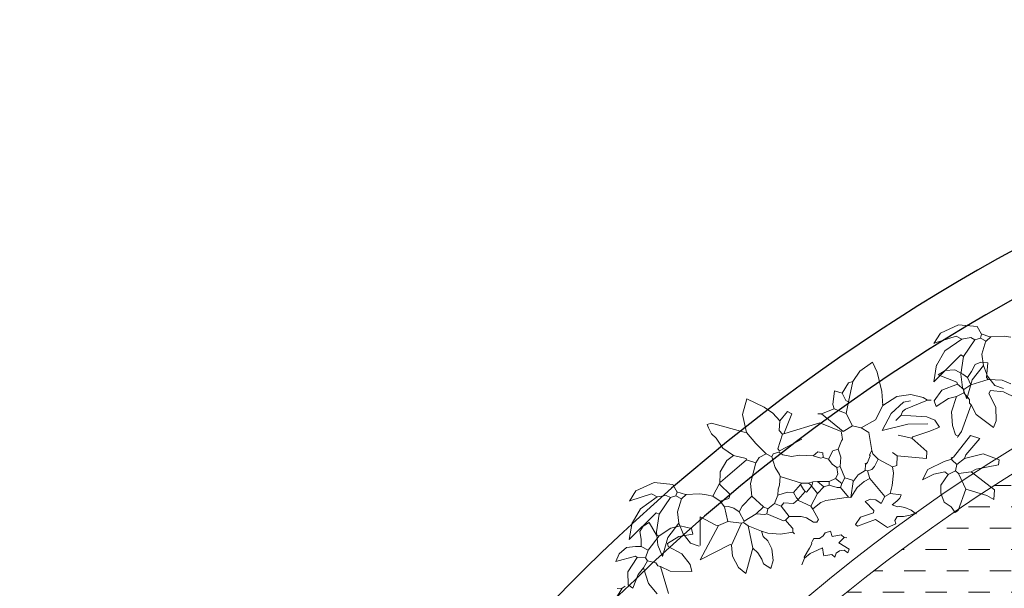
# Model space of a CAD drawing. Header units: millimetres. Extents: x 217.8 to 250.3, y 155.3 to 171.1.
# Tile 29 of 35: x 239.4 to 241.7, y 165.1 to 166.4. Entities that reach past the tile are written whole.
import ezdxf

# ---------------------------------------------------------------- set-up
doc = ezdxf.new("R2010")
doc.units = ezdxf.units.MM
for name, color, linetype, lineweight in [('ACQUA', 151, 'Continuous', 20), ('VERDE_giardino', 74, 'Continuous', 9), ('VETRATE', 171, 'Continuous', 9)]:
    doc.layers.add(name, color=color, linetype=linetype, lineweight=lineweight)
doc.layers.add('PROIEZIONI', color=145, linetype='Continuous')

msp = doc.modelspace()

# ---------------------------------------------------------------- hatches: boundary and pattern name
at = {"layer": 'ACQUA'}
h = msp.add_hatch(dxfattribs=at)
h.set_pattern_fill('DASH', color=256, scale=0.4, style=0)
h.set_pattern_definition([(0, (358.711986, -43.13463), (0.05, 0.05), [0.05, -0.05])])
h.paths.add_polyline_path([(244.3418, 165.9229), (244.3418, 165.6204, -0.174446), (246.5631, 164.4613), (246.7837, 164.6645, 0.17708)])
h.paths.add_polyline_path([(243.3257, 165.9208, 2.20923), (247.8419, 161.9543), (247.5419, 161.9543, -2.193796), (243.3257, 165.6181)])

# ---------------------------------------------------------------- linework, layer by layer
at = {"layer": 'PROIEZIONI'}
for radius, end in [(4.45, 218.0722), (4.35, 219.1114), (3.7, 0)]:
    msp.add_arc((243.8419, 161.9543), radius, 42.6531, end, dxfattribs=at)
at = {"layer": 'VERDE_giardino'}
for p, q in [((241.5893, 165.6908), (241.5465, 165.6712)), ((241.6327, 165.6866), (241.5893, 165.6908)), ((241.6327, 165.6866), (241.6429, 165.6688)), ((241.5465, 165.6712), (241.5316, 165.6473)), ((241.5321, 165.6483), (241.5833, 165.6642)), ((241.5833, 165.6642), (241.5966, 165.6572)), ((241.5966, 165.6572), (241.6176, 165.661)), ((241.6176, 165.661), (241.6276, 165.6557)), ((241.6276, 165.6557), (241.6402, 165.6597)), ((241.6429, 165.6688), (241.6402, 165.6597)), ((241.6535, 165.6527), (241.6402, 165.6597)), ((241.6626, 165.663), (241.6422, 165.6695)), ((241.6644, 165.6631), (241.6535, 165.6527)), ((241.6958, 165.6643), (241.6626, 165.663)), ((241.7116, 165.6623), (241.6958, 165.6643)), ((241.5574, 165.6298), (241.5966, 165.6572)), ((241.6276, 165.6557), (241.6007, 165.6169)), ((241.6435, 165.6224), (241.6529, 165.6531)), ((241.5941, 165.6204), (241.5309, 165.5578)), ((241.5374, 165.5959), (241.5574, 165.6298)), ((241.6007, 165.6169), (241.5941, 165.6204)), ((241.6007, 165.6169), (241.5946, 165.5752)), ((241.6472, 165.5958), (241.6435, 165.6224)), ((241.3583, 165.5821), (241.3875, 165.6032)), ((241.3875, 165.6032), (241.3985, 165.5799)), ((241.5374, 165.5972), (241.5309, 165.5578)), ((241.6277, 165.5977), (241.6194, 165.5815)), ((241.6211, 165.5621), (241.6472, 165.5958)), ((241.6413, 165.6033), (241.6277, 165.5977)), ((241.6576, 165.6017), (241.6413, 165.6033)), ((241.6472, 165.5958), (241.6569, 165.5711)), ((241.6576, 165.6017), (241.6544, 165.5673)), ((241.3415, 165.5582), (241.3583, 165.5821)), ((241.3985, 165.5799), (241.4098, 165.5353)), ((241.558, 165.5841), (241.5413, 165.5739)), ((241.5413, 165.5739), (241.5854, 165.557)), ((241.5804, 165.5857), (241.558, 165.5841)), ((241.5992, 165.5752), (241.5804, 165.5857)), ((241.5946, 165.5752), (241.5981, 165.5444)), ((241.6099, 165.5674), (241.5992, 165.5752)), ((241.6194, 165.5815), (241.6099, 165.5674)), ((241.6099, 165.5674), (241.618, 165.5505)), ((241.6544, 165.5673), (241.6585, 165.5631)), ((241.6569, 165.5711), (241.674, 165.5487)), ((241.317, 165.5309), (241.3318, 165.5549)), ((241.3317, 165.5104), (241.3415, 165.5582)), ((241.3318, 165.5549), (241.3419, 165.558)), ((241.5869, 165.552), (241.5497, 165.5377)), ((241.5854, 165.557), (241.5869, 165.552)), ((241.5869, 165.552), (241.6018, 165.5399)), ((241.5981, 165.5444), (241.6084, 165.5177)), ((241.618, 165.5505), (241.6018, 165.5399)), ((241.6084, 165.5177), (241.6211, 165.5621)), ((241.618, 165.5505), (241.6585, 165.5631)), ((241.6912, 165.5613), (241.6585, 165.5631)), ((241.674, 165.5487), (241.6944, 165.5422)), ((241.7117, 165.553), (241.6912, 165.5613)), ((241.2987, 165.5363), (241.2947, 165.5045)), ((241.317, 165.5309), (241.2987, 165.5363)), ((241.317, 165.5309), (241.3251, 165.5139)), ((241.4098, 165.5353), (241.412, 165.502)), ((241.4444, 165.5232), (241.412, 165.502)), ((241.4444, 165.5232), (241.4771, 165.5281)), ((241.4771, 165.5281), (241.506, 165.521)), ((241.506, 165.521), (241.5163, 165.5149)), ((241.5497, 165.5377), (241.5324, 165.5129)), ((241.5847, 165.5235), (241.5656, 165.5184)), ((241.5847, 165.5235), (241.5727, 165.4872)), ((241.6016, 165.5315), (241.5847, 165.5235)), ((241.6018, 165.5399), (241.6016, 165.5315)), ((241.6016, 165.5315), (241.6147, 165.5162)), ((241.6638, 165.5369), (241.6603, 165.5303)), ((241.6765, 165.498), (241.6603, 165.5303)), ((241.6638, 165.5369), (241.6945, 165.5343)), ((241.6945, 165.5343), (241.7247, 165.5197)), ((241.0837, 165.4809), (241.094, 165.5175)), ((241.094, 165.5175), (241.1345, 165.498)), ((241.1345, 165.498), (241.1541, 165.484)), ((241.2947, 165.5045), (241.2978, 165.4944)), ((241.3251, 165.5139), (241.3317, 165.5104)), ((241.3317, 165.5104), (241.3261, 165.4837)), ((241.412, 165.502), (241.3946, 165.4688)), ((241.412, 165.502), (241.4113, 165.5046)), ((241.4314, 165.4835), (241.4605, 165.5097)), ((241.4605, 165.5097), (241.477, 165.5131)), ((241.5163, 165.5149), (241.4647, 165.4934)), ((241.5163, 165.5149), (241.5247, 165.5148)), ((241.5324, 165.5129), (241.5364, 165.5002)), ((241.5656, 165.5184), (241.5364, 165.5002)), ((241.6186, 165.5035), (241.5964, 165.4411)), ((241.6147, 165.5162), (241.6145, 165.5078)), ((241.6145, 165.5078), (241.6186, 165.5035)), ((241.6186, 165.5035), (241.6307, 165.4811)), ((241.6774, 165.4662), (241.6765, 165.498)), ((241.0928, 165.4391), (241.0837, 165.4809)), ((241.1541, 165.484), (241.1706, 165.466)), ((241.1706, 165.466), (241.1886, 165.4883)), ((241.1986, 165.483), (241.18, 165.4356)), ((241.1886, 165.4883), (241.1986, 165.483)), ((241.2682, 165.4824), (241.2598, 165.4826)), ((241.2978, 165.4944), (241.2682, 165.4824)), ((241.2682, 165.4824), (241.319, 165.4411)), ((241.2978, 165.4944), (241.3261, 165.4837)), ((241.3261, 165.4837), (241.3406, 165.4549)), ((241.4103, 165.4439), (241.4314, 165.4835)), ((241.4552, 165.4793), (241.4424, 165.467)), ((241.4579, 165.4885), (241.4552, 165.4793)), ((241.4552, 165.4793), (241.4778, 165.478)), ((241.4647, 165.4934), (241.4579, 165.4885)), ((241.4778, 165.478), (241.5147, 165.4755)), ((241.5147, 165.4755), (241.5338, 165.4676)), ((241.5727, 165.4872), (241.5748, 165.4558)), ((241.6307, 165.4811), (241.6712, 165.4504)), ((241.0009, 165.4578), (241.0111, 165.461)), ((241.0042, 165.4496), (241.0009, 165.4578)), ((241.0111, 165.461), (241.087, 165.4401)), ((241.1706, 165.466), (241.1692, 165.4434)), ((241.2646, 165.4619), (241.1825, 165.4364)), ((241.3143, 165.4412), (241.2646, 165.4619)), ((241.3406, 165.4549), (241.319, 165.4411)), ((241.3615, 165.4503), (241.3406, 165.4549)), ((241.3946, 165.4688), (241.3615, 165.4503)), ((241.4701, 165.4589), (241.4103, 165.4439)), ((241.5174, 165.4593), (241.4701, 165.4589)), ((241.5223, 165.4418), (241.5444, 165.4514)), ((241.5444, 165.4514), (241.5338, 165.4676)), ((241.5748, 165.4558), (241.5819, 165.4338)), ((241.6712, 165.4504), (241.6774, 165.4662)), ((241.011, 165.4357), (241.0042, 165.4496)), ((241.0221, 165.4255), (241.011, 165.4357)), ((241.087, 165.4401), (241.0928, 165.4391)), ((241.1149, 165.4131), (241.0928, 165.4391)), ((241.1774, 165.4348), (241.1658, 165.4007)), ((241.1692, 165.4434), (241.1774, 165.4348)), ((241.1774, 165.4348), (241.18, 165.4356)), ((241.18, 165.4356), (241.1825, 165.4364)), ((241.3151, 165.4386), (241.3143, 165.4412)), ((241.3151, 165.4386), (241.3173, 165.4227)), ((241.3615, 165.4503), (241.3788, 165.439)), ((241.3863, 165.3969), (241.3788, 165.439)), ((241.4801, 165.426), (241.4475, 165.4325)), ((241.4801, 165.426), (241.4818, 165.4293)), ((241.4818, 165.4293), (241.5223, 165.4418)), ((241.6169, 165.4323), (241.5773, 165.3811)), ((241.5819, 165.4338), (241.5886, 165.4303)), ((241.5886, 165.4303), (241.5868, 165.427)), ((241.5964, 165.4411), (241.5886, 165.4303)), ((241.6169, 165.4323), (241.6386, 165.4251)), ((241.0221, 165.4255), (241.0375, 165.4025)), ((241.1387, 165.3895), (241.1149, 165.4131)), ((241.1699, 165.3964), (241.2225, 165.4238)), ((241.3155, 165.4193), (241.3076, 165.4002)), ((241.3173, 165.4227), (241.3155, 165.4193)), ((241.4801, 165.426), (241.5147, 165.395)), ((241.6386, 165.4251), (241.6059, 165.3872)), ((241.0375, 165.4025), (241.0623, 165.3852)), ((241.0469, 165.3733), (241.0623, 165.3852)), ((241.0623, 165.3852), (241.0924, 165.3779)), ((241.1224, 165.3807), (241.1387, 165.3895)), ((241.1387, 165.3895), (241.152, 165.3825)), ((241.1555, 165.3892), (241.152, 165.3825)), ((241.152, 165.3825), (241.1599, 165.3572)), ((241.1682, 165.3931), (241.1555, 165.3892)), ((241.1658, 165.4007), (241.1699, 165.3964)), ((241.1699, 165.3964), (241.1682, 165.3931)), ((241.1778, 165.3872), (241.1682, 165.3931)), ((241.1983, 165.3829), (241.1778, 165.3872)), ((241.2175, 165.3862), (241.1983, 165.3829)), ((241.2175, 165.3862), (241.2485, 165.3847)), ((241.2485, 165.3847), (241.2596, 165.3937)), ((241.2485, 165.3847), (241.2669, 165.3793)), ((241.2596, 165.3937), (241.2713, 165.3918)), ((241.2713, 165.3918), (241.2719, 165.3808)), ((241.2949, 165.3963), (241.2844, 165.3764)), ((241.3076, 165.4002), (241.2949, 165.3963)), ((241.3076, 165.4002), (241.3135, 165.3812)), ((241.3819, 165.3844), (241.3757, 165.3686)), ((241.3863, 165.3969), (241.3811, 165.3869)), ((241.3811, 165.3869), (241.3819, 165.3844)), ((241.3863, 165.3969), (241.3887, 165.3893)), ((241.3887, 165.3893), (241.401, 165.3764)), ((241.4457, 165.3847), (241.4349, 165.3925)), ((241.4457, 165.3847), (241.4443, 165.3621)), ((241.4457, 165.3847), (241.5143, 165.3783)), ((241.5143, 165.3783), (241.5147, 165.395)), ((241.6032, 165.3781), (241.6471, 165.3889)), ((241.6059, 165.3872), (241.6032, 165.3781)), ((241.6471, 165.3889), (241.6845, 165.3755)), ((241.0309, 165.347), (241.0469, 165.3733)), ((241.0931, 165.3754), (241.0427, 165.332)), ((241.0924, 165.3779), (241.0931, 165.3754)), ((241.0931, 165.3754), (241.1148, 165.3682)), ((241.1148, 165.3682), (241.102, 165.3198)), ((241.1148, 165.3682), (241.1224, 165.3807)), ((241.2669, 165.3793), (241.2719, 165.3808)), ((241.2719, 165.3808), (241.2844, 165.3764)), ((241.2844, 165.3764), (241.2934, 165.3653)), ((241.2934, 165.3653), (241.3042, 165.3575)), ((241.3042, 165.3575), (241.3118, 165.3599)), ((241.3135, 165.3812), (241.3118, 165.3599)), ((241.3118, 165.3599), (241.3229, 165.3328)), ((241.3714, 165.3645), (241.3703, 165.3503)), ((241.3706, 165.367), (241.3714, 165.3645)), ((241.3757, 165.3686), (241.3714, 165.3645)), ((241.3923, 165.3599), (241.3863, 165.3524)), ((241.401, 165.3764), (241.3923, 165.3599)), ((241.401, 165.3764), (241.4342, 165.359)), ((241.4443, 165.3621), (241.4342, 165.359)), ((241.5176, 165.3523), (241.5553, 165.3715)), ((241.573, 165.377), (241.5553, 165.3715)), ((241.5722, 165.3796), (241.5747, 165.3803)), ((241.5722, 165.3796), (241.573, 165.377)), ((241.5747, 165.3803), (241.573, 165.377)), ((241.573, 165.377), (241.5738, 165.3745)), ((241.5738, 165.3745), (241.5853, 165.3642)), ((241.5747, 165.3803), (241.5773, 165.3811)), ((241.5853, 165.3642), (241.5816, 165.3492)), ((241.6032, 165.3781), (241.5853, 165.3642)), ((241.6826, 165.3638), (241.6304, 165.3532)), ((241.6845, 165.3755), (241.6826, 165.3638)), ((241.0307, 165.3171), (241.0309, 165.347)), ((241.1599, 165.3572), (241.1704, 165.341)), ((241.1704, 165.341), (241.172, 165.336)), ((241.3063, 165.3415), (241.3011, 165.3316)), ((241.3042, 165.3575), (241.3063, 165.3415)), ((241.3541, 165.3397), (241.3421, 165.3248)), ((241.3703, 165.3503), (241.3541, 165.3397)), ((241.3703, 165.3503), (241.3761, 165.3493)), ((241.3863, 165.3524), (241.3761, 165.3493)), ((241.3761, 165.3493), (241.3816, 165.3316)), ((241.4335, 165.315), (241.4368, 165.3438)), ((241.4368, 165.3438), (241.4342, 165.359)), ((241.5046, 165.3283), (241.5176, 165.3523)), ((241.5311, 165.3418), (241.5046, 165.3283)), ((241.5311, 165.3418), (241.5573, 165.3471)), ((241.5647, 165.3411), (241.5474, 165.3163)), ((241.5573, 165.3471), (241.5647, 165.3411)), ((241.5816, 165.3492), (241.5647, 165.3411)), ((241.5816, 165.3492), (241.5891, 165.3431)), ((241.5891, 165.3431), (241.6185, 165.3467)), ((241.5891, 165.3431), (241.6059, 165.3067)), ((241.6304, 165.3532), (241.6185, 165.3467)), ((241.6185, 165.3467), (241.673, 165.3053)), ((240.8769, 165.3219), (240.8341, 165.3023)), ((240.9203, 165.3178), (240.8769, 165.3219)), ((240.9203, 165.3178), (240.9305, 165.2999)), ((241.0299, 165.3197), (241.0142, 165.2898)), ((241.0299, 165.3197), (241.0307, 165.3171)), ((241.0307, 165.3171), (241.0545, 165.294)), ((241.0427, 165.332), (241.0317, 165.323)), ((241.102, 165.3198), (241.1056, 165.2904)), ((241.1699, 165.3159), (241.1672, 165.3067)), ((241.172, 165.336), (241.1699, 165.3159)), ((241.172, 165.336), (241.2212, 165.3207)), ((241.2194, 165.3173), (241.2031, 165.2984)), ((241.2212, 165.3207), (241.2194, 165.3173)), ((241.2194, 165.3173), (241.2259, 165.3055)), ((241.2212, 165.3207), (241.2379, 165.3203)), ((241.2454, 165.3143), (241.2333, 165.2994)), ((241.2379, 165.3203), (241.2481, 165.3235)), ((241.2379, 165.3203), (241.2454, 165.3143)), ((241.2481, 165.3235), (241.2454, 165.3143)), ((241.2454, 165.3143), (241.2462, 165.3118)), ((241.2481, 165.3235), (241.259, 165.3241)), ((241.259, 165.3241), (241.2867, 165.3243)), ((241.259, 165.3241), (241.2738, 165.312)), ((241.2738, 165.312), (241.2865, 165.3159)), ((241.2867, 165.3243), (241.2865, 165.3159)), ((241.2865, 165.3159), (241.3048, 165.3105)), ((241.3011, 165.3316), (241.2867, 165.3243)), ((241.3011, 165.3316), (241.3159, 165.3195)), ((241.3159, 165.3195), (241.3132, 165.3103)), ((241.3229, 165.3328), (241.3159, 165.3195)), ((241.3229, 165.3328), (241.3413, 165.3274)), ((241.3421, 165.3248), (241.3371, 165.2872)), ((241.3413, 165.3274), (241.3421, 165.3248)), ((241.3522, 165.3107), (241.3683, 165.3247)), ((241.3683, 165.3247), (241.3816, 165.3316)), ((241.3816, 165.3316), (241.4168, 165.2897)), ((241.4287, 165.2962), (241.4335, 165.315)), ((241.5474, 165.3163), (241.5473, 165.2974)), ((240.8341, 165.3023), (240.8191, 165.2785)), ((240.8197, 165.2795), (240.8709, 165.2953)), ((240.8709, 165.2953), (240.8841, 165.2883)), ((240.8841, 165.2883), (240.9052, 165.2921)), ((240.9052, 165.2921), (240.9151, 165.2868)), ((240.9151, 165.2868), (240.9278, 165.2908)), ((240.9305, 165.2999), (240.9278, 165.2908)), ((240.9411, 165.2838), (240.9278, 165.2908)), ((240.9501, 165.2942), (240.9298, 165.3007)), ((240.952, 165.2942), (240.9411, 165.2838)), ((240.9834, 165.2954), (240.9501, 165.2942)), ((240.9992, 165.2935), (240.9834, 165.2954)), ((241.0142, 165.2898), (240.9992, 165.2935)), ((241.0545, 165.294), (241.0518, 165.2848)), ((241.1056, 165.2904), (241.0825, 165.2665)), ((241.1056, 165.2904), (241.1328, 165.2655)), ((241.1661, 165.2925), (241.1581, 165.2733)), ((241.1672, 165.3067), (241.1661, 165.2925)), ((241.1661, 165.2925), (241.1889, 165.2995)), ((241.1889, 165.2995), (241.2031, 165.2984)), ((241.2031, 165.2984), (241.2096, 165.2865)), ((241.23, 165.3012), (241.2137, 165.2822)), ((241.2259, 165.3055), (241.23, 165.3012)), ((241.2333, 165.2994), (241.23, 165.3012)), ((241.2593, 165.2964), (241.2435, 165.2665)), ((241.2462, 165.3118), (241.2593, 165.2964)), ((241.2738, 165.312), (241.2593, 165.2964)), ((241.3048, 165.3105), (241.3132, 165.3103)), ((241.3132, 165.3103), (241.3312, 165.2882)), ((241.3371, 165.2872), (241.3522, 165.3107)), ((241.4287, 165.2962), (241.4168, 165.2897)), ((241.4287, 165.2962), (241.4546, 165.2931)), ((241.4517, 165.2859), (241.4546, 165.2931)), ((241.5473, 165.2974), (241.5553, 165.2759)), ((241.6059, 165.3067), (241.5881, 165.2567)), ((241.6059, 165.3067), (241.6551, 165.2914)), ((241.6551, 165.2914), (241.6717, 165.2827)), ((241.673, 165.3053), (241.6717, 165.2827)), ((240.8449, 165.2609), (240.8841, 165.2883)), ((240.9151, 165.2868), (240.8883, 165.248)), ((240.9311, 165.2535), (240.9405, 165.2842)), ((241.0142, 165.2898), (241.0316, 165.2785)), ((241.0518, 165.2848), (241.0316, 165.2785)), ((241.0316, 165.2785), (241.0413, 165.2649)), ((241.1581, 165.2733), (241.1427, 165.2602)), ((241.1581, 165.2733), (241.1739, 165.2671)), ((241.1799, 165.2746), (241.1739, 165.2671)), ((241.1739, 165.2671), (241.1927, 165.2424)), ((241.2026, 165.2733), (241.1799, 165.2746)), ((241.2137, 165.2822), (241.2026, 165.2733)), ((241.2096, 165.2865), (241.2137, 165.2822)), ((241.2137, 165.2822), (241.2144, 165.2797)), ((241.2144, 165.2797), (241.2435, 165.2665)), ((241.267, 165.2755), (241.248, 165.2602)), ((241.2782, 165.28), (241.267, 165.2755)), ((241.3312, 165.2882), (241.2782, 165.28)), ((241.3312, 165.2882), (241.3371, 165.2872)), ((241.3822, 165.2831), (241.3704, 165.2781)), ((241.3704, 165.2781), (241.391, 165.2567)), ((241.3953, 165.2818), (241.3822, 165.2831)), ((241.4081, 165.2731), (241.3953, 165.2818)), ((241.4168, 165.2897), (241.4081, 165.2731)), ((241.434, 165.2701), (241.4444, 165.2783)), ((241.4465, 165.2656), (241.434, 165.2701)), ((241.4444, 165.2783), (241.4517, 165.2859)), ((241.5553, 165.2759), (241.5715, 165.2655)), ((240.8817, 165.2515), (240.8185, 165.189)), ((240.8249, 165.227), (240.8449, 165.2609)), ((240.8883, 165.248), (240.8817, 165.2515)), ((240.8883, 165.248), (240.8822, 165.2064)), ((240.9348, 165.227), (240.9311, 165.2535)), ((241.0508, 165.2663), (241.0413, 165.2649)), ((241.0413, 165.2649), (241.049, 165.2312)), ((241.0635, 165.2623), (241.0508, 165.2663)), ((241.0755, 165.2533), (241.0635, 165.2623)), ((241.0825, 165.2665), (241.0755, 165.2533)), ((241.0755, 165.2533), (241.0876, 165.2321)), ((241.1157, 165.2491), (241.0876, 165.2321)), ((241.1328, 165.2655), (241.1157, 165.2491)), ((241.1157, 165.2491), (241.1357, 165.247)), ((241.1328, 165.2655), (241.1427, 165.2602)), ((241.1357, 165.247), (241.1408, 165.2485)), ((241.1427, 165.2602), (241.1408, 165.2485)), ((241.1408, 165.2485), (241.1791, 165.2326)), ((241.2435, 165.2665), (241.2484, 165.2597)), ((241.2484, 165.2597), (241.2613, 165.2359)), ((241.39, 165.2509), (241.3596, 165.2414)), ((241.391, 165.2567), (241.39, 165.2509)), ((241.4517, 165.2662), (241.4465, 165.2656)), ((241.4636, 165.264), (241.4517, 165.2662)), ((241.4605, 165.2427), (241.4758, 165.2459)), ((241.4784, 165.2574), (241.4636, 165.264)), ((241.4758, 165.2459), (241.4873, 165.2505)), ((241.4873, 165.2505), (241.4784, 165.2574)), ((241.4873, 165.2505), (241.4906, 165.2487)), ((241.5715, 165.2655), (241.5813, 165.2519)), ((241.5881, 165.2567), (241.5813, 165.2519)), ((240.825, 165.2283), (240.8185, 165.189)), ((240.8651, 165.2284), (240.8509, 165.2201)), ((240.8651, 165.2284), (240.8826, 165.1988)), ((240.9086, 165.1933), (240.9348, 165.227)), ((240.9348, 165.227), (240.9445, 165.2023)), ((240.9842, 165.1747), (240.9846, 165.2418)), ((240.9846, 165.2418), (241.0212, 165.2225)), ((241.027, 165.2216), (240.9848, 165.1415)), ((241.0212, 165.2225), (241.027, 165.2216)), ((241.049, 165.2312), (241.027, 165.2216)), ((241.049, 165.2312), (241.0808, 165.2272)), ((241.0808, 165.2272), (241.0579, 165.1756)), ((241.0808, 165.2272), (241.0859, 165.2287)), ((241.0876, 165.2321), (241.0859, 165.2287)), ((241.0859, 165.2287), (241.0966, 165.221)), ((241.1791, 165.2326), (241.1841, 165.2342)), ((241.1927, 165.2424), (241.1841, 165.2342)), ((241.1841, 165.2342), (241.1931, 165.2231)), ((241.2207, 165.2428), (241.1927, 165.2424)), ((241.1931, 165.2231), (241.2013, 165.2146)), ((241.2332, 165.2392), (241.2207, 165.2428)), ((241.2495, 165.2295), (241.2332, 165.2392)), ((241.2578, 165.2293), (241.2495, 165.2295)), ((241.2613, 165.2359), (241.2578, 165.2293)), ((241.3596, 165.2414), (241.3483, 165.224)), ((241.3483, 165.224), (241.3524, 165.2198)), ((241.3947, 165.2357), (241.3524, 165.2198)), ((241.4228, 165.2166), (241.3947, 165.2357)), ((241.4423, 165.2254), (241.4228, 165.2166)), ((241.4399, 165.233), (241.4452, 165.243)), ((241.4423, 165.2254), (241.4399, 165.233)), ((241.4452, 165.243), (241.4605, 165.2427)), ((240.8509, 165.2201), (240.8432, 165.2076)), ((240.8432, 165.2076), (240.8461, 165.1896)), ((240.8822, 165.2064), (240.8857, 165.1755)), ((240.8826, 165.1988), (240.8885, 165.1977)), ((240.916, 165.2156), (240.8885, 165.1977)), ((240.9374, 165.2209), (240.916, 165.2156)), ((240.9345, 165.1957), (240.9675, 165.2017)), ((240.9638, 165.2144), (240.9374, 165.2209)), ((240.9445, 165.2023), (240.9616, 165.1799)), ((240.9675, 165.2017), (240.9638, 165.2144)), ((241.0966, 165.221), (241.1073, 165.1687)), ((241.0966, 165.221), (241.1282, 165.2086)), ((241.1282, 165.2086), (241.1427, 165.2037)), ((241.1282, 165.2086), (241.129, 165.206)), ((241.1322, 165.1959), (241.129, 165.206)), ((241.1427, 165.2037), (241.1724, 165.2014)), ((241.1724, 165.2014), (241.2012, 165.2062)), ((241.1986, 165.2054), (241.2012, 165.2062)), ((241.2013, 165.2146), (241.2012, 165.2062)), ((241.2012, 165.2062), (241.2053, 165.2019)), ((241.2726, 165.1978), (241.2766, 165.2046)), ((241.2766, 165.2046), (241.2893, 165.2085)), ((241.2893, 165.2085), (241.2932, 165.1959)), ((241.2932, 165.1959), (241.3143, 165.1996)), ((241.3143, 165.1996), (241.3217, 165.1936)), ((240.8461, 165.1896), (240.8467, 165.1727)), ((240.8631, 165.1637), (240.8885, 165.1977)), ((240.8857, 165.1755), (240.896, 165.1488)), ((240.896, 165.1488), (240.9086, 165.1933)), ((240.9082, 165.1797), (240.9345, 165.1957)), ((240.9082, 165.1797), (240.9092, 165.1723)), ((240.9616, 165.1799), (240.9819, 165.1734)), ((240.9848, 165.1415), (241.0546, 165.1774)), ((241.0546, 165.1774), (241.0579, 165.1756)), ((241.0599, 165.1497), (241.0579, 165.1756)), ((241.1426, 165.1858), (241.1322, 165.1959)), ((241.1518, 165.1667), (241.1426, 165.1858)), ((241.2459, 165.1784), (241.2406, 165.1684)), ((241.2468, 165.1842), (241.2451, 165.1809)), ((241.2451, 165.1809), (241.2459, 165.1784)), ((241.2468, 165.1842), (241.2503, 165.1909)), ((241.2503, 165.1909), (241.2637, 165.1915)), ((241.2637, 165.1915), (241.2726, 165.1978)), ((241.3217, 165.1936), (241.3088, 165.1813)), ((241.3088, 165.1813), (241.3328, 165.1665)), ((241.3275, 165.1926), (241.3217, 165.1936)), ((240.7948, 165.1556), (240.7874, 165.1375)), ((240.812, 165.1701), (240.7948, 165.1556)), ((240.8334, 165.1726), (240.812, 165.1701)), ((240.8467, 165.1727), (240.8334, 165.1726)), ((240.8467, 165.1727), (240.8631, 165.1637)), ((240.8631, 165.1637), (240.8563, 165.1457)), ((240.9413, 165.1557), (240.9092, 165.1723)), ((240.9608, 165.1306), (240.9413, 165.1557)), ((241.1063, 165.1629), (241.0912, 165.1092)), ((241.1073, 165.1687), (241.1063, 165.1629)), ((241.1073, 165.1687), (241.1191, 165.1576)), ((241.1191, 165.1576), (241.1285, 165.1426)), ((241.1554, 165.14), (241.1518, 165.1667)), ((241.2406, 165.1684), (241.2276, 165.1477)), ((241.2284, 165.1452), (241.2415, 165.1558)), ((241.2415, 165.1558), (241.2593, 165.1643)), ((241.2593, 165.1643), (241.2708, 165.1695)), ((241.2708, 165.1695), (241.273, 165.1535)), ((241.273, 165.1535), (241.2738, 165.151)), ((241.2738, 165.151), (241.2923, 165.1539)), ((241.2923, 165.1539), (241.2997, 165.1479)), ((241.2997, 165.1479), (241.3024, 165.1568)), ((241.3024, 165.1568), (241.3102, 165.1622)), ((241.3102, 165.1622), (241.3212, 165.1636)), ((241.3212, 165.1636), (241.3301, 165.1573)), ((241.3328, 165.1665), (241.3301, 165.1573)), ((240.7874, 165.1375), (240.8329, 165.1498)), ((240.8372, 165.1467), (240.8155, 165.1132)), ((240.8329, 165.1498), (240.8372, 165.1467)), ((240.8372, 165.1467), (240.8563, 165.1457)), ((240.8611, 165.1388), (240.8521, 165.1223)), ((240.8563, 165.1457), (240.8611, 165.1388)), ((240.8611, 165.1388), (240.8807, 165.1341)), ((240.8807, 165.1341), (240.8855, 165.1272)), ((240.9651, 165.1142), (240.9608, 165.1306)), ((241.0738, 165.1232), (241.0599, 165.1497)), ((241.1285, 165.1426), (241.1325, 165.1321)), ((241.1499, 165.1209), (241.1325, 165.1321)), ((241.1499, 165.1209), (241.1554, 165.14)), ((241.2284, 165.1452), (241.2222, 165.1294)), ((241.2276, 165.1477), (241.2284, 165.1452)), ((240.8155, 165.1132), (240.8162, 165.0829)), ((240.8397, 165.1069), (240.8268, 165.075)), ((240.8521, 165.1223), (240.8397, 165.1069)), ((240.8521, 165.1223), (240.8638, 165.0859)), ((240.8855, 165.1272), (240.8913, 165.1261)), ((240.8913, 165.1261), (240.9101, 165.0625)), ((240.8913, 165.1261), (240.9143, 165.1151)), ((240.9143, 165.1151), (240.9651, 165.1141)), ((241.0912, 165.1092), (241.0738, 165.1232)), ((240.8162, 165.0829), (240.8268, 165.075)), ((240.8638, 165.0859), (240.884, 165.0617)), ((240.8019, 165.0751), (240.7729, 165.0273)), ((240.79, 165.074), (240.8019, 165.0751)), ((240.8019, 165.0751), (240.8088, 165.0799))]:
    msp.add_line(p, q, dxfattribs=at)
for centre, start, end in [((241.6327, 165.6866), 30.0337, 84.7627), ((241.2646, 165.4619), 67.0734, 106.8764), ((240.9203, 165.3178), 30.0337, 84.7627)]:
    msp.add_arc(centre, 0.000000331, start, end, dxfattribs=at)
at = {"layer": 'VETRATE'}
for radius, end in [(4.05, 223.0004), (4, 222.9863)]:
    msp.add_arc((243.8419, 161.9543), radius, 42.6531, end, dxfattribs=at)

doc.saveas('drawing.dxf')
